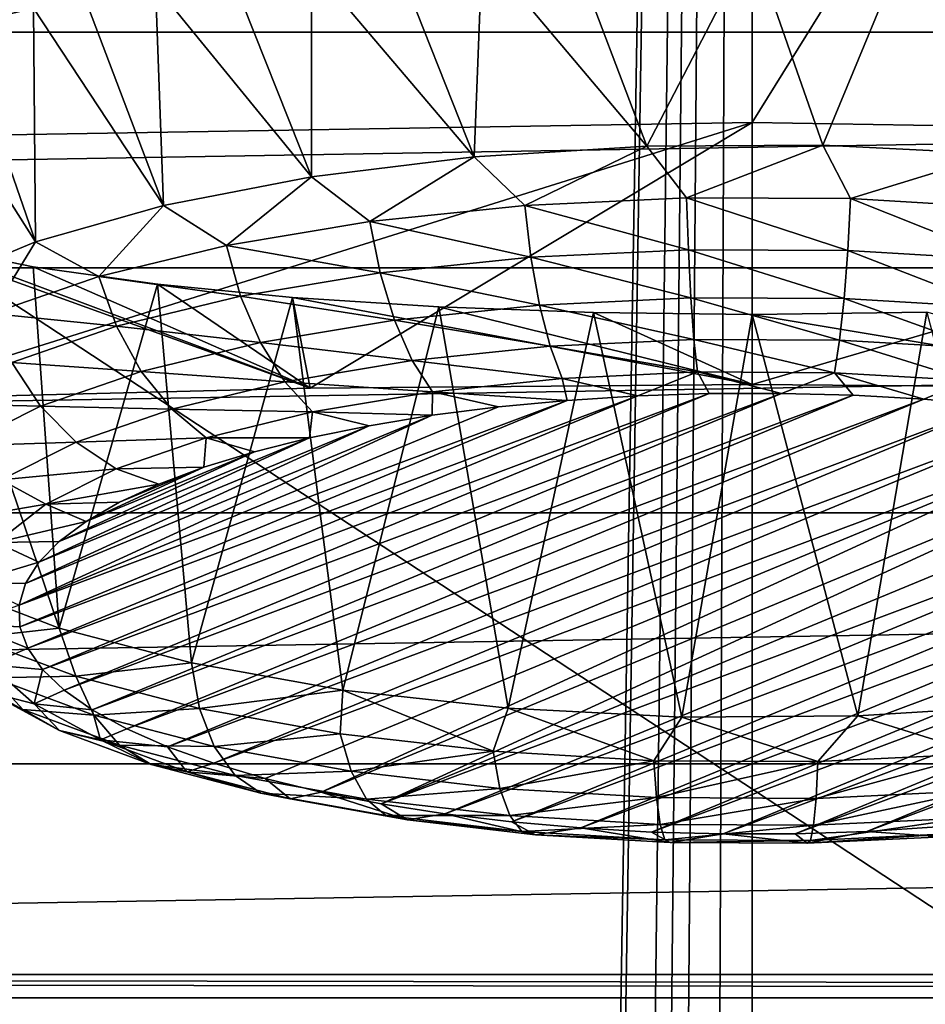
# Model space of a CAD drawing. Header units: millimetres. Extents: x -24 to 24, y 0 to 188.
# Tile 218 of 256: x -0.99 to 0.23, y 137.3 to 138.63. Entities that reach past the tile are written whole.
import ezdxf

# ---------------------------------------------------------------- set-up
doc = ezdxf.new("R2010")
doc.units = ezdxf.units.MM
doc.header["$LTSCALE"] = 58.620611
for name, color, linetype in [('155', 7, 'CONTINUOUS'), ('165', 7, 'CONTINUOUS'), ('2', 7, 'CONTINUOUS'), ('227', 7, 'CONTINUOUS'), ('253', 7, 'CONTINUOUS'), ('279', 7, 'CONTINUOUS'), ('31', 7, 'CONTINUOUS'), ('345', 7, 'CONTINUOUS'), ('346', 7, 'CONTINUOUS'), ('349', 7, 'CONTINUOUS'), ('350', 7, 'CONTINUOUS'), ('351', 7, 'CONTINUOUS'), ('352', 7, 'CONTINUOUS'), ('353', 7, 'CONTINUOUS'), ('354', 7, 'CONTINUOUS'), ('355', 7, 'CONTINUOUS')]:
    doc.layers.add(name, color=color, linetype=linetype)

msp = doc.modelspace()

# ---------------------------------------------------------------- linework, layer by layer
at = {"layer": '155', "color": 7, "linetype": 'CONTINUOUS'}
for points in [[(-13.1804, 137.3084, 108.0297), (-13.1804, 137.34, 108.0962), (13.1804, 137.3084, 108.0297), (-13.1804, 137.3084, 108.0297)], [(-13.1804, 137.34, 108.0962), (-6.3017, 137.34, 108.0963), (13.1804, 137.3084, 108.0297), (-13.1804, 137.34, 108.0962)], [(0.3806, 137.3399, 108.096), (13.1804, 137.3084, 108.0297), (-6.3017, 137.34, 108.0963), (0.3806, 137.3399, 108.096)], [(-13.1803, 137.258, 107.9695), (-13.1804, 137.3084, 108.0297), (13.1803, 137.2579, 107.9695), (-13.1803, 137.258, 107.9695)], [(13.1803, 137.2579, 107.9695), (-13.1804, 137.3084, 108.0297), (13.1804, 137.3084, 108.0297), (13.1803, 137.2579, 107.9695)]]:
    msp.add_3dface(points, dxfattribs=at)
at = {"layer": '165', "color": 7, "linetype": 'CONTINUOUS'}
for points in [[(0.3806, 137.3399, 108.096), (-6.3017, 137.34, 108.0963), (-4.4004, 140.4837, 117.4356), (0.3806, 137.3399, 108.096)], [(4.401, 140.4837, 117.4356), (0.3806, 137.3399, 108.096), (-4.4004, 140.4837, 117.4356), (4.401, 140.4837, 117.4356)]]:
    msp.add_3dface(points, dxfattribs=at)
at = {"layer": '2', "color": 7, "linetype": 'CONTINUOUS'}
for points in [[(0, 148, -24.25), (-1.9521, 30.2443, -24.1713), (-2.2375, 148, -24.1466), (0, 148, -24.25)], [(0, 148, 24.25), (-2.2375, 148, 24.1466), (0, 123.9909, 24.25), (0, 148, 24.25)], [(0, 123.9909, 24.25), (-2.2375, 148, 24.1466), (-1.9756, 123.9909, 24.1694), (0, 123.9909, 24.25)], [(-1.875, 30.2898, -24.1774), (-1.9521, 30.2443, -24.1713), (0, 148, -24.25), (-1.875, 30.2898, -24.1774)], [(-1.4334, 30.4999, -24.2076), (-1.875, 30.2898, -24.1774), (0, 148, -24.25), (-1.4334, 30.4999, -24.2076)], [(-1.1935, 30.583, -24.2206), (-1.4334, 30.4999, -24.2076), (0, 148, -24.25), (-1.1935, 30.583, -24.2206)], [(-0.9392, 30.6509, -24.2318), (-1.1935, 30.583, -24.2206), (0, 148, -24.25), (-0.9392, 30.6509, -24.2318)], [(-0.4759, 30.7296, -24.2453), (-0.9392, 30.6509, -24.2318), (0, 148, -24.25), (-0.4759, 30.7296, -24.2453)], [(0, 30.7562, -24.25), (-0.4759, 30.7296, -24.2453), (0, 148, -24.25), (0, 30.7562, -24.25)]]:
    msp.add_3dface(points, dxfattribs=at)
at = {"layer": '227', "color": 7, "linetype": 'CONTINUOUS'}
for points in [[(9.1899, 138.6114, 237.8494), (8.6366, 138.9125, 238.8042), (-9.1899, 138.6114, 237.8494), (9.1899, 138.6114, 237.8494)], [(-9.1899, 138.6114, 237.8494), (8.6366, 138.9125, 238.8042), (-8.6366, 138.9125, 238.8042), (-9.1899, 138.6114, 237.8494)], [(9.6276, 138.2937, 236.8416), (9.1899, 138.6114, 237.8494), (-9.6276, 138.2937, 236.8416), (9.6276, 138.2937, 236.8416)], [(-9.6276, 138.2937, 236.8416), (9.1899, 138.6114, 237.8494), (-9.1899, 138.6114, 237.8494), (-9.6276, 138.2937, 236.8416)], [(9.9443, 137.9631, 235.7933), (9.6276, 138.2937, 236.8416), (-9.9443, 137.9631, 235.7933), (9.9443, 137.9631, 235.7933)], [(-9.9443, 137.9631, 235.7933), (9.6276, 138.2937, 236.8416), (-9.6276, 138.2937, 236.8416), (-9.9443, 137.9631, 235.7933)], [(10.1359, 137.624, 234.7178), (9.9443, 137.9631, 235.7933), (-10.1359, 137.624, 234.7178), (10.1359, 137.624, 234.7178)], [(-10.1359, 137.624, 234.7178), (9.9443, 137.9631, 235.7933), (-9.9443, 137.9631, 235.7933), (-10.1359, 137.624, 234.7178)], [(10.2, 137.2806, 233.6286), (10.1359, 137.624, 234.7178), (-10.2, 137.2806, 233.6286), (10.2, 137.2806, 233.6286)], [(-10.2, 137.2806, 233.6286), (10.1359, 137.624, 234.7178), (-10.1359, 137.624, 234.7178), (-10.2, 137.2806, 233.6286)]]:
    msp.add_3dface(points, dxfattribs=at)
at = {"layer": '253', "color": 7, "linetype": 'CONTINUOUS'}
for points in [[(-2.1154, 138.6036, 247.2364), (-0.969, 138.644, 247.3655), (-2.3422, 139.2624, 250.0961), (-2.1154, 138.6036, 247.2364)], [(-0.969, 138.644, 247.3655), (-2.1154, 138.6036, 247.2364), (-1.0675, 138.6201, 247.2524), (-0.969, 138.644, 247.3655)], [(-1.1905, 138.1161, 244.4475), (-0.5961, 138.1311, 244.4953), (-1.2202, 138.3565, 245.8853), (-1.1905, 138.1161, 244.4475)], [(-1.2202, 138.3565, 245.8853), (-0.5961, 138.1311, 244.4953), (-1.1098, 138.3234, 245.691), (-1.2202, 138.3565, 245.8853)], [(-1.1098, 138.3234, 245.691), (-0.5961, 138.1311, 244.4953), (-0.9697, 138.2949, 245.5185), (-1.1098, 138.3234, 245.691)], [(-0.9697, 138.2949, 245.5185), (-0.5961, 138.1311, 244.4953), (-0.802, 138.2713, 245.3704), (-0.9697, 138.2949, 245.5185)], [(-0.802, 138.2713, 245.3704), (-0.5961, 138.1311, 244.4953), (-0.6201, 138.2535, 245.2561), (-0.802, 138.2713, 245.3704)], [(-0.5961, 138.1311, 244.4953), (0, 138.1362, 244.5113), (-0.6201, 138.2535, 245.2561), (-0.5961, 138.1311, 244.4953)], [(-0.6201, 138.2535, 245.2561), (0, 138.1362, 244.5113), (-0.4227, 138.2409, 245.1724), (-0.6201, 138.2535, 245.2561)], [(-0.4227, 138.2409, 245.1724), (0, 138.1362, 244.5113), (-0.2141, 138.2332, 245.1211), (-0.4227, 138.2409, 245.1724)], [(-0.2141, 138.2332, 245.1211), (0, 138.1362, 244.5113), (0, 138.2307, 245.1038), (-0.2141, 138.2332, 245.1211)]]:
    msp.add_3dface(points, dxfattribs=at)
at = {"layer": '279', "color": 7, "linetype": 'CONTINUOUS'}
for points in [[(0, 138.2307, 245.1038), (0.5961, 138.1311, 244.4953), (0.2353, 138.2337, 245.1247), (0, 138.2307, 245.1038)], [(0, 138.2307, 245.1038), (0, 138.1362, 244.5113), (0.5961, 138.1311, 244.4953), (0, 138.2307, 245.1038)]]:
    msp.add_3dface(points, dxfattribs=at)
at = {"layer": '31', "color": 7, "linetype": 'CONTINUOUS'}
for points in [[(0, 30.7562, -24.25), (0, 148, -24.25), (2.2375, 148, -24.1466), (0, 30.7562, -24.25)], [(0, 30.7562, -24.25), (2.2375, 148, -24.1466), (0.4759, 30.7296, -24.2453), (0, 30.7562, -24.25)], [(0, 148, 24.25), (0, 123.9909, 24.25), (1.9756, 123.9909, 24.1694), (0, 148, 24.25)], [(0, 148, 24.25), (1.9756, 123.9909, 24.1694), (2.2375, 148, 24.1466), (0, 148, 24.25)]]:
    msp.add_3dface(points, dxfattribs=at)
at = {"layer": '345', "color": 7, "linetype": 'CONTINUOUS'}
for points in [[(1.142, 138.4705, 243.8812), (0, 138.1362, 244.5113), (0, 138.4897, 243.9424), (1.142, 138.4705, 243.8812)], [(0.5961, 138.1311, 244.4953), (0, 138.1362, 244.5113), (1.142, 138.4705, 243.8812), (0.5961, 138.1311, 244.4953)]]:
    msp.add_3dface(points, dxfattribs=at)
at = {"layer": '346', "color": 7, "linetype": 'CONTINUOUS'}
for points in [[(0, 140.3478, 243.3565), (1.1421, 140.3285, 243.2954), (0, 138.4897, 243.9424), (0, 140.3478, 243.3565)], [(1.1421, 140.3285, 243.2954), (1.142, 138.4705, 243.8812), (0, 138.4897, 243.9424), (1.1421, 140.3285, 243.2954)]]:
    msp.add_3dface(points, dxfattribs=at)
at = {"layer": '349', "color": 7, "linetype": 'CONTINUOUS'}
for points in [[(-1.1421, 140.3285, 243.2954), (0, 140.3478, 243.3565), (-1.142, 138.4705, 243.8812), (-1.1421, 140.3285, 243.2954)], [(0, 140.3478, 243.3565), (0, 138.4897, 243.9424), (-1.142, 138.4705, 243.8812), (0, 140.3478, 243.3565)]]:
    msp.add_3dface(points, dxfattribs=at)
at = {"layer": '350', "color": 7, "linetype": 'CONTINUOUS'}
for points in [[(-0.5961, 138.1311, 244.4953), (-1.1905, 138.1161, 244.4475), (0, 138.4897, 243.9424), (-0.5961, 138.1311, 244.4953)], [(0, 138.4897, 243.9424), (-1.1905, 138.1161, 244.4475), (-1.142, 138.4705, 243.8812), (0, 138.4897, 243.9424)], [(0, 138.1362, 244.5113), (-0.5961, 138.1311, 244.4953), (0, 138.4897, 243.9424), (0, 138.1362, 244.5113)]]:
    msp.add_3dface(points, dxfattribs=at)
at = {"layer": '351', "color": 7, "linetype": 'CONTINUOUS'}
for points in [[(-0.802, 138.2713, 245.3704), (-0.6201, 138.2535, 245.2561), (-0.7561, 137.7603, 245.5977), (-0.802, 138.2713, 245.3704)], [(-0.7561, 137.7603, 245.5977), (-0.6201, 138.2535, 245.2561), (-0.552, 137.7238, 245.4821), (-0.7561, 137.7603, 245.5977)], [(-0.6201, 138.2535, 245.2561), (-0.4227, 138.2409, 245.1724), (-0.552, 137.7238, 245.4821), (-0.6201, 138.2535, 245.2561)], [(-0.552, 137.7238, 245.4821), (-0.4227, 138.2409, 245.1724), (-0.3291, 137.6993, 245.4043), (-0.552, 137.7238, 245.4821)], [(-0.4227, 138.2409, 245.1724), (-0.2141, 138.2332, 245.1211), (-0.3291, 137.6993, 245.4043), (-0.4227, 138.2409, 245.1724)], [(-0.3291, 137.6993, 245.4043), (-0.2141, 138.2332, 245.1211), (-0.095, 137.6874, 245.3668), (-0.3291, 137.6993, 245.4043)], [(-0.2141, 138.2332, 245.1211), (0, 138.2307, 245.1038), (-0.095, 137.6874, 245.3668), (-0.2141, 138.2332, 245.1211)], [(-0.095, 137.6874, 245.3668), (0, 138.2307, 245.1038), (0.1423, 137.6888, 245.371), (-0.095, 137.6874, 245.3668)], [(0, 138.2307, 245.1038), (0.2353, 138.2337, 245.1247), (0.1423, 137.6888, 245.371), (0, 138.2307, 245.1038)], [(0.1423, 137.6888, 245.371), (0.2353, 138.2337, 245.1247), (0.3748, 137.7032, 245.4167), (0.1423, 137.6888, 245.371)]]:
    msp.add_3dface(points, dxfattribs=at)
at = {"layer": '352', "color": 7, "linetype": 'CONTINUOUS'}
for points in [[(-0.7561, 137.7603, 245.5977), (-0.552, 137.7238, 245.4821), (-0.7454, 137.6991, 245.6324), (-0.7561, 137.7603, 245.5977)], [(-0.7454, 137.6991, 245.6324), (-0.552, 137.7238, 245.4821), (-0.5559, 137.6649, 245.5239), (-0.7454, 137.6991, 245.6324)], [(-0.5559, 137.6649, 245.5239), (-0.552, 137.7238, 245.4821), (-0.3495, 137.6411, 245.4483), (-0.5559, 137.6649, 245.5239)], [(-0.552, 137.7238, 245.4821), (-0.3291, 137.6993, 245.4043), (-0.3495, 137.6411, 245.4483), (-0.552, 137.7238, 245.4821)], [(-0.7454, 137.6991, 245.6324), (-0.5559, 137.6649, 245.5239), (-0.7254, 137.6475, 245.6776), (-0.7454, 137.6991, 245.6324)], [(-0.3495, 137.6411, 245.4483), (-0.3291, 137.6993, 245.4043), (-0.1326, 137.6284, 245.4081), (-0.3495, 137.6411, 245.4483)], [(-0.3291, 137.6993, 245.4043), (-0.095, 137.6874, 245.3668), (-0.1326, 137.6284, 245.4081), (-0.3291, 137.6993, 245.4043)], [(0.1423, 137.6888, 245.371), (0.3748, 137.7032, 245.4167), (0.3068, 137.6376, 245.4374), (0.1423, 137.6888, 245.371)], [(-0.1326, 137.6284, 245.4081), (-0.095, 137.6874, 245.3668), (0.0885, 137.6272, 245.4044), (-0.1326, 137.6284, 245.4081)], [(-0.095, 137.6874, 245.3668), (0.1423, 137.6888, 245.371), (0.0885, 137.6272, 245.4044), (-0.095, 137.6874, 245.3668)], [(0.0885, 137.6272, 245.4044), (0.1423, 137.6888, 245.371), (0.3068, 137.6376, 245.4374), (0.0885, 137.6272, 245.4044)], [(-0.7254, 137.6475, 245.6776), (-0.5559, 137.6649, 245.5239), (-0.541, 137.6142, 245.5719), (-0.7254, 137.6475, 245.6776)], [(-0.5559, 137.6649, 245.5239), (-0.3495, 137.6411, 245.4483), (-0.541, 137.6142, 245.5719), (-0.5559, 137.6649, 245.5239)], [(-0.7254, 137.6475, 245.6776), (-0.541, 137.6142, 245.5719), (-0.6972, 137.6086, 245.7305), (-0.7254, 137.6475, 245.6776)], [(-0.541, 137.6142, 245.5719), (-0.3495, 137.6411, 245.4483), (-0.3402, 137.591, 245.4984), (-0.541, 137.6142, 245.5719)], [(-0.3495, 137.6411, 245.4483), (-0.1326, 137.6284, 245.4081), (-0.3402, 137.591, 245.4984), (-0.3495, 137.6411, 245.4483)], [(-0.3402, 137.591, 245.4984), (-0.1326, 137.6284, 245.4081), (-0.129, 137.5786, 245.4593), (-0.3402, 137.591, 245.4984)], [(-0.1326, 137.6284, 245.4081), (0.0885, 137.6272, 245.4044), (-0.129, 137.5786, 245.4593), (-0.1326, 137.6284, 245.4081)], [(-0.129, 137.5786, 245.4593), (0.0885, 137.6272, 245.4044), (0.0861, 137.5775, 245.4557), (-0.129, 137.5786, 245.4593)], [(0.0885, 137.6272, 245.4044), (0.3068, 137.6376, 245.4374), (0.0861, 137.5775, 245.4557), (0.0885, 137.6272, 245.4044)], [(0.0861, 137.5775, 245.4557), (0.3068, 137.6376, 245.4374), (0.2986, 137.5876, 245.4878), (0.0861, 137.5775, 245.4557)], [(-0.6972, 137.6086, 245.7305), (-0.541, 137.6142, 245.5719), (-0.52, 137.5766, 245.629), (-0.6972, 137.6086, 245.7305)], [(-0.541, 137.6142, 245.5719), (-0.3402, 137.591, 245.4984), (-0.52, 137.5766, 245.629), (-0.541, 137.6142, 245.5719)], [(-0.6972, 137.6086, 245.7305), (-0.52, 137.5766, 245.629), (-0.6625, 137.5847, 245.7882), (-0.6972, 137.6086, 245.7305)], [(-0.52, 137.5766, 245.629), (-0.3402, 137.591, 245.4984), (-0.3269, 137.5543, 245.5583), (-0.52, 137.5766, 245.629)], [(-0.3402, 137.591, 245.4984), (-0.129, 137.5786, 245.4593), (-0.3269, 137.5543, 245.5583), (-0.3402, 137.591, 245.4984)], [(0.0861, 137.5775, 245.4557), (0.2986, 137.5876, 245.4878), (0.0827, 137.5413, 245.5172), (0.0861, 137.5775, 245.4557)], [(0.0827, 137.5413, 245.5172), (0.2986, 137.5876, 245.4878), (0.287, 137.5511, 245.5481), (0.0827, 137.5413, 245.5172)], [(-0.6231, 137.5771, 245.8474), (-0.6625, 137.5847, 245.7882), (-0.4941, 137.5543, 245.6917), (-0.6231, 137.5771, 245.8474)], [(-0.6625, 137.5847, 245.7882), (-0.52, 137.5766, 245.629), (-0.4941, 137.5543, 245.6917), (-0.6625, 137.5847, 245.7882)], [(-0.4647, 137.5485, 245.7566), (-0.5814, 137.5862, 245.9046), (-0.6231, 137.5771, 245.8474), (-0.4647, 137.5485, 245.7566)], [(-0.4647, 137.5485, 245.7566), (-0.6231, 137.5771, 245.8474), (-0.4941, 137.5543, 245.6917), (-0.4647, 137.5485, 245.7566)], [(-0.5006, 137.5703, 245.8542), (-0.5814, 137.5862, 245.9046), (-0.4647, 137.5485, 245.7566), (-0.5006, 137.5703, 245.8542)], [(-0.52, 137.5766, 245.629), (-0.3269, 137.5543, 245.5583), (-0.4941, 137.5543, 245.6917), (-0.52, 137.5766, 245.629)], [(-0.3269, 137.5543, 245.5583), (-0.129, 137.5786, 245.4593), (-0.124, 137.5424, 245.5207), (-0.3269, 137.5543, 245.5583)], [(-0.129, 137.5786, 245.4593), (0.0861, 137.5775, 245.4557), (-0.124, 137.5424, 245.5207), (-0.129, 137.5786, 245.4593)], [(-0.124, 137.5424, 245.5207), (0.0861, 137.5775, 245.4557), (0.0827, 137.5413, 245.5172), (-0.124, 137.5424, 245.5207)], [(-0.4146, 137.5568, 245.8113), (-0.5006, 137.5703, 245.8542), (-0.4647, 137.5485, 245.7566), (-0.4146, 137.5568, 245.8113)], [(-0.4647, 137.5485, 245.7566), (-0.4941, 137.5543, 245.6917), (-0.3107, 137.5331, 245.6246), (-0.4647, 137.5485, 245.7566)], [(-0.4941, 137.5543, 245.6917), (-0.3269, 137.5543, 245.5583), (-0.3107, 137.5331, 245.6246), (-0.4941, 137.5543, 245.6917)], [(-0.2922, 137.5286, 245.6934), (-0.4146, 137.5568, 245.8113), (-0.4647, 137.5485, 245.7566), (-0.2922, 137.5286, 245.6934)], [(-0.2922, 137.5286, 245.6934), (-0.4647, 137.5485, 245.7566), (-0.3107, 137.5331, 245.6246), (-0.2922, 137.5286, 245.6934)], [(-0.3245, 137.5459, 245.7766), (-0.4146, 137.5568, 245.8113), (-0.2922, 137.5286, 245.6934), (-0.3245, 137.5459, 245.7766)], [(-0.3269, 137.5543, 245.5583), (-0.124, 137.5424, 245.5207), (-0.3107, 137.5331, 245.6246), (-0.3269, 137.5543, 245.5583)], [(0.0827, 137.5413, 245.5172), (0.287, 137.5511, 245.5481), (0.0786, 137.5208, 245.5855), (0.0827, 137.5413, 245.5172)], [(0.0786, 137.5208, 245.5855), (0.287, 137.5511, 245.5481), (0.2727, 137.53, 245.6148), (0.0786, 137.5208, 245.5855)], [(-0.2313, 137.5377, 245.7506), (-0.3245, 137.5459, 245.7766), (-0.2922, 137.5286, 245.6934), (-0.2313, 137.5377, 245.7506)], [(-0.3107, 137.5331, 245.6246), (-0.124, 137.5424, 245.5207), (-0.1178, 137.5218, 245.5888), (-0.3107, 137.5331, 245.6246)], [(-0.1108, 137.518, 245.6598), (-0.2313, 137.5377, 245.7506), (-0.2922, 137.5286, 245.6934), (-0.1108, 137.518, 245.6598)], [(-0.1359, 137.5322, 245.7334), (-0.2313, 137.5377, 245.7506), (-0.1108, 137.518, 245.6598), (-0.1359, 137.5322, 245.7334)], [(-0.124, 137.5424, 245.5207), (0.0827, 137.5413, 245.5172), (-0.1178, 137.5218, 245.5888), (-0.124, 137.5424, 245.5207)], [(-0.1178, 137.5218, 245.5888), (0.0827, 137.5413, 245.5172), (0.0786, 137.5208, 245.5855), (-0.1178, 137.5218, 245.5888)], [(0.2495, 137.539, 245.7549), (0.1545, 137.5331, 245.736), (0.2565, 137.5257, 245.6843), (0.2495, 137.539, 245.7549)], [(-0.2922, 137.5286, 245.6934), (-0.3107, 137.5331, 245.6246), (-0.1178, 137.5218, 245.5888), (-0.2922, 137.5286, 245.6934)], [(-0.1108, 137.518, 245.6598), (-0.2922, 137.5286, 245.6934), (-0.1178, 137.5218, 245.5888), (-0.1108, 137.518, 245.6598)], [(-0.0392, 137.5297, 245.7252), (-0.1359, 137.5322, 245.7334), (-0.1108, 137.518, 245.6598), (-0.0392, 137.5297, 245.7252)], [(-0.1108, 137.518, 245.6598), (-0.1178, 137.5218, 245.5888), (0.0786, 137.5208, 245.5855), (-0.1108, 137.518, 245.6598)], [(0.0739, 137.517, 245.6567), (-0.0392, 137.5297, 245.7252), (-0.1108, 137.518, 245.6598), (0.0739, 137.517, 245.6567)], [(0.0739, 137.517, 245.6567), (-0.1108, 137.518, 245.6598), (0.0786, 137.5208, 245.5855), (0.0739, 137.517, 245.6567)], [(0.0579, 137.5299, 245.7261), (-0.0392, 137.5297, 245.7252), (0.0739, 137.517, 245.6567), (0.0579, 137.5299, 245.7261)], [(0.1545, 137.5331, 245.736), (0.0579, 137.5299, 245.7261), (0.0739, 137.517, 245.6567), (0.1545, 137.5331, 245.736)], [(0.2565, 137.5257, 245.6843), (0.1545, 137.5331, 245.736), (0.0739, 137.517, 245.6567), (0.2565, 137.5257, 245.6843)], [(0.2565, 137.5257, 245.6843), (0.0739, 137.517, 245.6567), (0.2727, 137.53, 245.6148), (0.2565, 137.5257, 245.6843)], [(0.0739, 137.517, 245.6567), (0.0786, 137.5208, 245.5855), (0.2727, 137.53, 245.6148), (0.0739, 137.517, 245.6567)]]:
    msp.add_3dface(points, dxfattribs=at)
at = {"layer": '353', "color": 7, "linetype": 'CONTINUOUS'}
for points in [[(-0.9875, 137.8093, 246.6121), (-0.977, 137.7803, 246.52), (-0.1545, 138.1207, 247.5997), (-0.9875, 137.8093, 246.6121)], [(-0.2495, 138.1147, 247.5808), (-0.9875, 137.8093, 246.6121), (-0.1545, 138.1207, 247.5997), (-0.2495, 138.1147, 247.5808)], [(-0.977, 137.7803, 246.52), (-0.9571, 137.7517, 246.4294), (-0.0579, 138.1238, 247.6097), (-0.977, 137.7803, 246.52)], [(-0.1545, 138.1207, 247.5997), (-0.977, 137.7803, 246.52), (-0.0579, 138.1238, 247.6097), (-0.1545, 138.1207, 247.5997)], [(-0.9571, 137.7517, 246.4294), (-0.928, 137.7238, 246.341), (0.0392, 138.1241, 247.6106), (-0.9571, 137.7517, 246.4294)], [(-0.0579, 138.1238, 247.6097), (-0.9571, 137.7517, 246.4294), (0.0392, 138.1241, 247.6106), (-0.0579, 138.1238, 247.6097)], [(0.0392, 138.1241, 247.6106), (-0.928, 137.7238, 246.341), (0.1359, 138.1215, 247.6023), (0.0392, 138.1241, 247.6106)], [(-0.928, 137.7238, 246.341), (-0.8899, 137.697, 246.2558), (0.1359, 138.1215, 247.6023), (-0.928, 137.7238, 246.341)], [(0.1359, 138.1215, 247.6023), (-0.8899, 137.697, 246.2558), (0.2313, 138.1161, 247.5851), (0.1359, 138.1215, 247.6023)], [(-0.9885, 137.8385, 246.7047), (-0.9875, 137.8093, 246.6121), (-0.2495, 138.1147, 247.5808), (-0.9885, 137.8385, 246.7047)], [(-0.3422, 138.106, 247.5531), (-0.9885, 137.8385, 246.7047), (-0.2495, 138.1147, 247.5808), (-0.3422, 138.106, 247.5531)], [(-0.4315, 138.0945, 247.5168), (-0.9885, 137.8385, 246.7047), (-0.3422, 138.106, 247.5531), (-0.4315, 138.0945, 247.5168)], [(-0.8899, 137.697, 246.2558), (-0.8432, 137.6713, 246.1746), (0.2313, 138.1161, 247.5851), (-0.8899, 137.697, 246.2558)], [(0.2313, 138.1161, 247.5851), (-0.8432, 137.6713, 246.1746), (0.3245, 138.1079, 247.5591), (0.2313, 138.1161, 247.5851)], [(-0.8432, 137.6713, 246.1746), (-0.7885, 137.6472, 246.0981), (0.3245, 138.1079, 247.5591), (-0.8432, 137.6713, 246.1746)], [(0.3245, 138.1079, 247.5591), (-0.7885, 137.6472, 246.0981), (0.4146, 138.097, 247.5244), (0.3245, 138.1079, 247.5591)], [(-0.9799, 137.8676, 246.797), (-0.9885, 137.8385, 246.7047), (-0.4315, 138.0945, 247.5168), (-0.9799, 137.8676, 246.797)], [(-0.5168, 138.0805, 247.4723), (-0.9799, 137.8676, 246.797), (-0.4315, 138.0945, 247.5168), (-0.5168, 138.0805, 247.4723)], [(-0.7885, 137.6472, 246.0981), (-0.7261, 137.6249, 246.0271), (0.4146, 138.097, 247.5244), (-0.7885, 137.6472, 246.0981)], [(0.4146, 138.097, 247.5244), (-0.7261, 137.6249, 246.0271), (0.5006, 138.0834, 247.4816), (0.4146, 138.097, 247.5244)], [(-0.9619, 137.8963, 246.888), (-0.9799, 137.8676, 246.797), (-0.5168, 138.0805, 247.4723), (-0.9619, 137.8963, 246.888)], [(-0.597, 138.0641, 247.4201), (-0.9619, 137.8963, 246.888), (-0.5168, 138.0805, 247.4723), (-0.597, 138.0641, 247.4201)], [(-0.7261, 137.6249, 246.0271), (-0.6567, 137.6044, 245.9623), (0.5006, 138.0834, 247.4816), (-0.7261, 137.6249, 246.0271)], [(-0.6567, 137.6044, 245.9623), (-0.5814, 137.5862, 245.9046), (0.5006, 138.0834, 247.4816), (-0.6567, 137.6044, 245.9623)], [(-0.5814, 137.5862, 245.9046), (0.5814, 138.0675, 247.4311), (0.5006, 138.0834, 247.4816), (-0.5814, 137.5862, 245.9046)], [(-0.5814, 137.5862, 245.9046), (-0.5006, 137.5703, 245.8542), (0.5814, 138.0675, 247.4311), (-0.5814, 137.5862, 245.9046)], [(-0.5006, 137.5703, 245.8542), (0.6567, 138.0493, 247.3734), (0.5814, 138.0675, 247.4311), (-0.5006, 137.5703, 245.8542)], [(-0.9347, 137.9243, 246.9769), (-0.9619, 137.8963, 246.888), (-0.597, 138.0641, 247.4201), (-0.9347, 137.9243, 246.9769)], [(-0.6714, 138.0453, 247.3607), (-0.9347, 137.9243, 246.9769), (-0.597, 138.0641, 247.4201), (-0.6714, 138.0453, 247.3607)], [(-0.8984, 137.9514, 247.0628), (-0.9347, 137.9243, 246.9769), (-0.6714, 138.0453, 247.3607), (-0.8984, 137.9514, 247.0628)], [(-0.7394, 138.0245, 247.2946), (-0.8984, 137.9514, 247.0628), (-0.6714, 138.0453, 247.3607), (-0.7394, 138.0245, 247.2946)], [(-0.5006, 137.5703, 245.8542), (0.7261, 138.0289, 247.3086), (0.6567, 138.0493, 247.3734), (-0.5006, 137.5703, 245.8542)], [(-0.5006, 137.5703, 245.8542), (-0.4146, 137.5568, 245.8113), (0.7261, 138.0289, 247.3086), (-0.5006, 137.5703, 245.8542)], [(-0.4146, 137.5568, 245.8113), (0.7885, 138.0065, 247.2376), (0.7261, 138.0289, 247.3086), (-0.4146, 137.5568, 245.8113)], [(-0.8534, 137.9773, 247.1449), (-0.8984, 137.9514, 247.0628), (-0.7394, 138.0245, 247.2946), (-0.8534, 137.9773, 247.1449)], [(-0.8003, 138.0017, 247.2224), (-0.8534, 137.9773, 247.1449), (-0.7394, 138.0245, 247.2946), (-0.8003, 138.0017, 247.2224)], [(-0.4146, 137.5568, 245.8113), (-0.3245, 137.5459, 245.7766), (0.7885, 138.0065, 247.2376), (-0.4146, 137.5568, 245.8113)], [(-0.3245, 137.5459, 245.7766), (0.8432, 137.9824, 247.1611), (0.7885, 138.0065, 247.2376), (-0.3245, 137.5459, 245.7766)], [(-0.3245, 137.5459, 245.7766), (-0.2313, 137.5377, 245.7506), (0.8432, 137.9824, 247.1611), (-0.3245, 137.5459, 245.7766)], [(-0.2313, 137.5377, 245.7506), (0.8899, 137.9568, 247.0799), (0.8432, 137.9824, 247.1611), (-0.2313, 137.5377, 245.7506)], [(-0.2313, 137.5377, 245.7506), (-0.1359, 137.5322, 245.7334), (0.8899, 137.9568, 247.0799), (-0.2313, 137.5377, 245.7506)], [(-0.1359, 137.5322, 245.7334), (0.928, 137.9299, 246.9947), (0.8899, 137.9568, 247.0799), (-0.1359, 137.5322, 245.7334)], [(-0.1359, 137.5322, 245.7334), (-0.0392, 137.5297, 245.7252), (0.928, 137.9299, 246.9947), (-0.1359, 137.5322, 245.7334)], [(-0.0392, 137.5297, 245.7252), (0.9571, 137.9021, 246.9064), (0.928, 137.9299, 246.9947), (-0.0392, 137.5297, 245.7252)], [(-0.0392, 137.5297, 245.7252), (0.0579, 137.5299, 245.7261), (0.9571, 137.9021, 246.9064), (-0.0392, 137.5297, 245.7252)], [(0.0579, 137.5299, 245.7261), (0.977, 137.8735, 246.8157), (0.9571, 137.9021, 246.9064), (0.0579, 137.5299, 245.7261)], [(0.0579, 137.5299, 245.7261), (0.1545, 137.5331, 245.736), (0.977, 137.8735, 246.8157), (0.0579, 137.5299, 245.7261)], [(0.1545, 137.5331, 245.736), (0.9875, 137.8445, 246.7236), (0.977, 137.8735, 246.8157), (0.1545, 137.5331, 245.736)], [(0.1545, 137.5331, 245.736), (0.2495, 137.539, 245.7549), (0.9875, 137.8445, 246.7236), (0.1545, 137.5331, 245.736)]]:
    msp.add_3dface(points, dxfattribs=at)
at = {"layer": '354', "color": 7, "linetype": 'CONTINUOUS'}
for points in [[(-0.1423, 138.4576, 247.8094), (-0.3748, 138.4432, 247.7637), (-0.3068, 138.3776, 247.7844), (-0.1423, 138.4576, 247.8094)], [(-0.0885, 138.388, 247.8174), (-0.1423, 138.4576, 247.8094), (-0.3068, 138.3776, 247.7844), (-0.0885, 138.388, 247.8174)], [(0.095, 138.4589, 247.8136), (-0.1423, 138.4576, 247.8094), (-0.0885, 138.388, 247.8174), (0.095, 138.4589, 247.8136)], [(0.1326, 138.3869, 247.8137), (0.095, 138.4589, 247.8136), (-0.0885, 138.388, 247.8174), (0.1326, 138.3869, 247.8137)], [(0.3291, 138.4471, 247.7761), (0.095, 138.4589, 247.8136), (0.1326, 138.3869, 247.8137), (0.3291, 138.4471, 247.7761)], [(-0.3748, 138.4432, 247.7637), (-0.5945, 138.4162, 247.6781), (-0.5158, 138.356, 247.7158), (-0.3748, 138.4432, 247.7637)], [(-0.3068, 138.3776, 247.7844), (-0.3748, 138.4432, 247.7637), (-0.5158, 138.356, 247.7158), (-0.3068, 138.3776, 247.7844)], [(0.3495, 138.3742, 247.7735), (0.3291, 138.4471, 247.7761), (0.1326, 138.3869, 247.8137), (0.3495, 138.3742, 247.7735)], [(-0.5945, 138.4162, 247.6781), (-0.794, 138.3775, 247.5554), (-0.7091, 138.3238, 247.6135), (-0.5945, 138.4162, 247.6781)], [(-0.5158, 138.356, 247.7158), (-0.5945, 138.4162, 247.6781), (-0.7091, 138.3238, 247.6135), (-0.5158, 138.356, 247.7158)], [(-0.0885, 138.388, 247.8174), (-0.3068, 138.3776, 247.7844), (-0.0861, 138.3179, 247.8039), (-0.0885, 138.388, 247.8174)], [(0.1326, 138.3869, 247.8137), (-0.0885, 138.388, 247.8174), (0.129, 138.3168, 247.8003), (0.1326, 138.3869, 247.8137)], [(0.129, 138.3168, 247.8003), (-0.0885, 138.388, 247.8174), (-0.0861, 138.3179, 247.8039), (0.129, 138.3168, 247.8003)], [(0.3402, 138.3044, 247.7611), (0.1326, 138.3869, 247.8137), (0.129, 138.3168, 247.8003), (0.3402, 138.3044, 247.7611)], [(0.3495, 138.3742, 247.7735), (0.1326, 138.3869, 247.8137), (0.3402, 138.3044, 247.7611), (0.3495, 138.3742, 247.7735)], [(-0.794, 138.3775, 247.5554), (-0.9664, 138.3284, 247.3998), (-0.8809, 138.2819, 247.4809), (-0.794, 138.3775, 247.5554)], [(-0.7091, 138.3238, 247.6135), (-0.794, 138.3775, 247.5554), (-0.8809, 138.2819, 247.4809), (-0.7091, 138.3238, 247.6135)], [(-0.3068, 138.3776, 247.7844), (-0.5158, 138.356, 247.7158), (-0.2986, 138.3078, 247.7718), (-0.3068, 138.3776, 247.7844)], [(-0.0861, 138.3179, 247.8039), (-0.3068, 138.3776, 247.7844), (-0.2986, 138.3078, 247.7718), (-0.0861, 138.3179, 247.8039)], [(-0.5158, 138.356, 247.7158), (-0.7091, 138.3238, 247.6135), (-0.5019, 138.2867, 247.705), (-0.5158, 138.356, 247.7158)], [(-0.2986, 138.3078, 247.7718), (-0.5158, 138.356, 247.7158), (-0.5019, 138.2867, 247.705), (-0.2986, 138.3078, 247.7718)], [(-0.9664, 138.3284, 247.3998), (-1.106, 138.2707, 247.2166), (-1.0259, 138.2318, 247.3218), (-0.9664, 138.3284, 247.3998)], [(-0.8809, 138.2819, 247.4809), (-0.9664, 138.3284, 247.3998), (-1.0259, 138.2318, 247.3218), (-0.8809, 138.2819, 247.4809)], [(-0.7091, 138.3238, 247.6135), (-0.8809, 138.2819, 247.4809), (-0.6901, 138.2553, 247.6055), (-0.7091, 138.3238, 247.6135)], [(-0.5019, 138.2867, 247.705), (-0.7091, 138.3238, 247.6135), (-0.6901, 138.2553, 247.6055), (-0.5019, 138.2867, 247.705)], [(-0.0861, 138.3179, 247.8039), (-0.2986, 138.3078, 247.7718), (-0.0827, 138.253, 247.7742), (-0.0861, 138.3179, 247.8039)], [(0.129, 138.3168, 247.8003), (-0.0861, 138.3179, 247.8039), (0.124, 138.2519, 247.7708), (0.129, 138.3168, 247.8003)], [(0.124, 138.2519, 247.7708), (-0.0861, 138.3179, 247.8039), (-0.0827, 138.253, 247.7742), (0.124, 138.2519, 247.7708)], [(-0.2986, 138.3078, 247.7718), (-0.5019, 138.2867, 247.705), (-0.287, 138.2432, 247.7433), (-0.2986, 138.3078, 247.7718)], [(-0.0827, 138.253, 247.7742), (-0.2986, 138.3078, 247.7718), (-0.287, 138.2432, 247.7433), (-0.0827, 138.253, 247.7742)], [(0.3269, 138.24, 247.7331), (0.129, 138.3168, 247.8003), (0.124, 138.2519, 247.7708), (0.3269, 138.24, 247.7331)], [(0.3402, 138.3044, 247.7611), (0.129, 138.3168, 247.8003), (0.3269, 138.24, 247.7331), (0.3402, 138.3044, 247.7611)], [(-0.8809, 138.2819, 247.4809), (-1.0259, 138.2318, 247.3218), (-0.8573, 138.2146, 247.4764), (-0.8809, 138.2819, 247.4809)], [(-0.6901, 138.2553, 247.6055), (-0.8809, 138.2819, 247.4809), (-0.8573, 138.2146, 247.4764), (-0.6901, 138.2553, 247.6055)], [(-0.5019, 138.2867, 247.705), (-0.6901, 138.2553, 247.6055), (-0.4824, 138.223, 247.6791), (-0.5019, 138.2867, 247.705)], [(-0.287, 138.2432, 247.7433), (-0.5019, 138.2867, 247.705), (-0.4824, 138.223, 247.6791), (-0.287, 138.2432, 247.7433)], [(-0.6901, 138.2553, 247.6055), (-0.8573, 138.2146, 247.4764), (-0.6633, 138.1929, 247.5836), (-0.6901, 138.2553, 247.6055)], [(-0.4824, 138.223, 247.6791), (-0.6901, 138.2553, 247.6055), (-0.6633, 138.1929, 247.5836), (-0.4824, 138.223, 247.6791)], [(-0.0827, 138.253, 247.7742), (-0.287, 138.2432, 247.7433), (-0.0786, 138.1969, 247.73), (-0.0827, 138.253, 247.7742)], [(0.124, 138.2519, 247.7708), (-0.0827, 138.253, 247.7742), (0.1178, 138.1959, 247.7268), (0.124, 138.2519, 247.7708)], [(0.1178, 138.1959, 247.7268), (-0.0827, 138.253, 247.7742), (-0.0786, 138.1969, 247.73), (0.1178, 138.1959, 247.7268)], [(0.3107, 138.1846, 247.691), (0.124, 138.2519, 247.7708), (0.1178, 138.1959, 247.7268), (0.3107, 138.1846, 247.691)], [(0.3269, 138.24, 247.7331), (0.124, 138.2519, 247.7708), (0.3107, 138.1846, 247.691), (0.3269, 138.24, 247.7331)], [(-0.287, 138.2432, 247.7433), (-0.4824, 138.223, 247.6791), (-0.2727, 138.1877, 247.7007), (-0.287, 138.2432, 247.7433)], [(-0.0786, 138.1969, 247.73), (-0.287, 138.2432, 247.7433), (-0.2727, 138.1877, 247.7007), (-0.0786, 138.1969, 247.73)], [(-0.8573, 138.2146, 247.4764), (-1.0259, 138.2318, 247.3218), (-0.9984, 138.1658, 247.3216), (-0.8573, 138.2146, 247.4764)], [(-0.8573, 138.2146, 247.4764), (-0.9984, 138.1658, 247.3216), (-0.824, 138.1537, 247.4595), (-0.8573, 138.2146, 247.4764)], [(-0.6633, 138.1929, 247.5836), (-0.8573, 138.2146, 247.4764), (-0.824, 138.1537, 247.4595), (-0.6633, 138.1929, 247.5836)], [(-0.4824, 138.223, 247.6791), (-0.6633, 138.1929, 247.5836), (-0.4584, 138.1685, 247.6397), (-0.4824, 138.223, 247.6791)], [(-0.2727, 138.1877, 247.7007), (-0.4824, 138.223, 247.6791), (-0.4584, 138.1685, 247.6397), (-0.2727, 138.1877, 247.7007)], [(-0.6633, 138.1929, 247.5836), (-0.824, 138.1537, 247.4595), (-0.6302, 138.1398, 247.5489), (-0.6633, 138.1929, 247.5836)], [(-0.4584, 138.1685, 247.6397), (-0.6633, 138.1929, 247.5836), (-0.6302, 138.1398, 247.5489), (-0.4584, 138.1685, 247.6397)], [(-0.2565, 138.1443, 247.6463), (-0.2727, 138.1877, 247.7007), (-0.4584, 138.1685, 247.6397), (-0.2565, 138.1443, 247.6463)], [(-0.0739, 138.153, 247.6739), (-0.0786, 138.1969, 247.73), (-0.2727, 138.1877, 247.7007), (-0.0739, 138.153, 247.6739)], [(-0.2565, 138.1443, 247.6463), (-0.0739, 138.153, 247.6739), (-0.2727, 138.1877, 247.7007), (-0.2565, 138.1443, 247.6463)], [(-0.0739, 138.153, 247.6739), (0.1108, 138.152, 247.6708), (-0.0786, 138.1969, 247.73), (-0.0739, 138.153, 247.6739)], [(0.1108, 138.152, 247.6708), (0.1178, 138.1959, 247.7268), (-0.0786, 138.1969, 247.73), (0.1108, 138.152, 247.6708)], [(0.1108, 138.152, 247.6708), (0.2922, 138.1414, 247.6372), (0.1178, 138.1959, 247.7268), (0.1108, 138.152, 247.6708)], [(0.2922, 138.1414, 247.6372), (0.3107, 138.1846, 247.691), (0.1178, 138.1959, 247.7268), (0.2922, 138.1414, 247.6372)], [(-0.9984, 138.1658, 247.3216), (-1.1092, 138.1104, 247.1457), (-0.9596, 138.1068, 247.3106), (-0.9984, 138.1658, 247.3216)], [(-0.824, 138.1537, 247.4595), (-0.9984, 138.1658, 247.3216), (-0.9596, 138.1068, 247.3106), (-0.824, 138.1537, 247.4595)], [(-0.4312, 138.1262, 247.5889), (-0.4584, 138.1685, 247.6397), (-0.6302, 138.1398, 247.5489), (-0.4312, 138.1262, 247.5889)], [(-0.4312, 138.1262, 247.5889), (-0.2565, 138.1443, 247.6463), (-0.4584, 138.1685, 247.6397), (-0.4312, 138.1262, 247.5889)], [(-0.824, 138.1537, 247.4595), (-0.9596, 138.1068, 247.3106), (-0.7829, 138.1026, 247.431), (-0.824, 138.1537, 247.4595)], [(-0.6302, 138.1398, 247.5489), (-0.824, 138.1537, 247.4595), (-0.7829, 138.1026, 247.431), (-0.6302, 138.1398, 247.5489)], [(-0.4312, 138.1262, 247.5889), (-0.2495, 138.1147, 247.5808), (-0.2565, 138.1443, 247.6463), (-0.4312, 138.1262, 247.5889)], [(-0.2565, 138.1443, 247.6463), (-0.1545, 138.1207, 247.5997), (-0.0739, 138.153, 247.6739), (-0.2565, 138.1443, 247.6463)], [(-0.2495, 138.1147, 247.5808), (-0.1545, 138.1207, 247.5997), (-0.2565, 138.1443, 247.6463), (-0.2495, 138.1147, 247.5808)], [(-0.1545, 138.1207, 247.5997), (-0.0579, 138.1238, 247.6097), (-0.0739, 138.153, 247.6739), (-0.1545, 138.1207, 247.5997)], [(-0.0579, 138.1238, 247.6097), (0.0392, 138.1241, 247.6106), (-0.0739, 138.153, 247.6739), (-0.0579, 138.1238, 247.6097)], [(-0.0739, 138.153, 247.6739), (0.0392, 138.1241, 247.6106), (0.1108, 138.152, 247.6708), (-0.0739, 138.153, 247.6739)], [(0.0392, 138.1241, 247.6106), (0.1359, 138.1215, 247.6023), (0.1108, 138.152, 247.6708), (0.0392, 138.1241, 247.6106)], [(0.1359, 138.1215, 247.6023), (0.2313, 138.1161, 247.5851), (0.1108, 138.152, 247.6708), (0.1359, 138.1215, 247.6023)], [(0.1108, 138.152, 247.6708), (0.2313, 138.1161, 247.5851), (0.2922, 138.1414, 247.6372), (0.1108, 138.152, 247.6708)], [(-0.5928, 138.0993, 247.5035), (-0.6302, 138.1398, 247.5489), (-0.7829, 138.1026, 247.431), (-0.5928, 138.0993, 247.5035)], [(-0.5928, 138.0993, 247.5035), (-0.4312, 138.1262, 247.5889), (-0.6302, 138.1398, 247.5489), (-0.5928, 138.0993, 247.5035)], [(0.2313, 138.1161, 247.5851), (0.3245, 138.1079, 247.5591), (0.2922, 138.1414, 247.6372), (0.2313, 138.1161, 247.5851)], [(-0.5928, 138.0993, 247.5035), (-0.4315, 138.0945, 247.5168), (-0.4312, 138.1262, 247.5889), (-0.5928, 138.0993, 247.5035)], [(-0.4315, 138.0945, 247.5168), (-0.3422, 138.106, 247.5531), (-0.4312, 138.1262, 247.5889), (-0.4315, 138.0945, 247.5168)], [(-0.3422, 138.106, 247.5531), (-0.2495, 138.1147, 247.5808), (-0.4312, 138.1262, 247.5889), (-0.3422, 138.106, 247.5531)], [(-0.9596, 138.1068, 247.3106), (-1.1092, 138.1104, 247.1457), (-1.0661, 138.0535, 247.1416), (-0.9596, 138.1068, 247.3106)], [(-0.9596, 138.1068, 247.3106), (-1.0661, 138.0535, 247.1416), (-0.9118, 138.0581, 247.2896), (-0.9596, 138.1068, 247.3106)], [(-0.7829, 138.1026, 247.431), (-0.9596, 138.1068, 247.3106), (-0.9118, 138.0581, 247.2896), (-0.7829, 138.1026, 247.431)], [(-0.7364, 138.0643, 247.3926), (-0.7829, 138.1026, 247.431), (-0.9118, 138.0581, 247.2896), (-0.7364, 138.0643, 247.3926)], [(-0.7364, 138.0643, 247.3926), (-0.5928, 138.0993, 247.5035), (-0.7829, 138.1026, 247.431), (-0.7364, 138.0643, 247.3926)], [(-0.7364, 138.0643, 247.3926), (-0.597, 138.0641, 247.4201), (-0.5928, 138.0993, 247.5035), (-0.7364, 138.0643, 247.3926)], [(-0.597, 138.0641, 247.4201), (-0.5168, 138.0805, 247.4723), (-0.5928, 138.0993, 247.5035), (-0.597, 138.0641, 247.4201)], [(-0.5168, 138.0805, 247.4723), (-0.4315, 138.0945, 247.5168), (-0.5928, 138.0993, 247.5035), (-0.5168, 138.0805, 247.4723)], [(-0.9118, 138.0581, 247.2896), (-1.0661, 138.0535, 247.1416), (-1.013, 138.0074, 247.129), (-0.9118, 138.0581, 247.2896)], [(-0.8576, 138.0224, 247.2596), (-0.9118, 138.0581, 247.2896), (-1.013, 138.0074, 247.129), (-0.8576, 138.0224, 247.2596)], [(-0.8576, 138.0224, 247.2596), (-0.7364, 138.0643, 247.3926), (-0.9118, 138.0581, 247.2896), (-0.8576, 138.0224, 247.2596)], [(-0.8576, 138.0224, 247.2596), (-0.7394, 138.0245, 247.2946), (-0.7364, 138.0643, 247.3926), (-0.8576, 138.0224, 247.2596)], [(-0.7394, 138.0245, 247.2946), (-0.6714, 138.0453, 247.3607), (-0.7364, 138.0643, 247.3926), (-0.7394, 138.0245, 247.2946)], [(-0.6714, 138.0453, 247.3607), (-0.597, 138.0641, 247.4201), (-0.7364, 138.0643, 247.3926), (-0.6714, 138.0453, 247.3607)], [(-0.9528, 137.9747, 247.1085), (-0.8576, 138.0224, 247.2596), (-1.013, 138.0074, 247.129), (-0.9528, 137.9747, 247.1085)], [(-0.9528, 137.9747, 247.1085), (-0.8003, 138.0017, 247.2224), (-0.8576, 138.0224, 247.2596), (-0.9528, 137.9747, 247.1085)], [(-0.8003, 138.0017, 247.2224), (-0.7394, 138.0245, 247.2946), (-0.8576, 138.0224, 247.2596), (-0.8003, 138.0017, 247.2224)], [(-0.9528, 137.9747, 247.1085), (-1.013, 138.0074, 247.129), (-1.0834, 137.9523, 246.9541), (-0.9528, 137.9747, 247.1085)], [(-0.8534, 137.9773, 247.1449), (-0.8003, 138.0017, 247.2224), (-0.9528, 137.9747, 247.1085), (-0.8534, 137.9773, 247.1449)], [(-1.019, 137.9228, 246.944), (-0.9528, 137.9747, 247.1085), (-1.0834, 137.9523, 246.9541), (-1.019, 137.9228, 246.944)], [(-1.019, 137.9228, 246.944), (-0.8984, 137.9514, 247.0628), (-0.9528, 137.9747, 247.1085), (-1.019, 137.9228, 246.944)], [(-0.8984, 137.9514, 247.0628), (-0.8534, 137.9773, 247.1449), (-0.9528, 137.9747, 247.1085), (-0.8984, 137.9514, 247.0628)], [(-0.9347, 137.9243, 246.9769), (-0.8984, 137.9514, 247.0628), (-1.019, 137.9228, 246.944), (-0.9347, 137.9243, 246.9769)], [(-1.0543, 137.8683, 246.771), (-0.9619, 137.8963, 246.888), (-1.019, 137.9228, 246.944), (-1.0543, 137.8683, 246.771)], [(-0.9619, 137.8963, 246.888), (-0.9347, 137.9243, 246.9769), (-1.019, 137.9228, 246.944), (-0.9619, 137.8963, 246.888)], [(-0.9799, 137.8676, 246.797), (-0.9619, 137.8963, 246.888), (-1.0543, 137.8683, 246.771), (-0.9799, 137.8676, 246.797)], [(-0.9885, 137.8385, 246.7047), (-0.9799, 137.8676, 246.797), (-1.0543, 137.8683, 246.771), (-0.9885, 137.8385, 246.7047)], [(-1.0809, 137.8635, 245.9252), (-0.9344, 137.8074, 245.7471), (-1.0513, 137.7944, 245.9346), (-1.0809, 137.8635, 245.9252)], [(-0.9875, 137.8093, 246.6121), (-0.9885, 137.8385, 246.7047), (-1.0575, 137.8127, 246.5948), (-0.9875, 137.8093, 246.6121)], [(-0.977, 137.7803, 246.52), (-0.9875, 137.8093, 246.6121), (-1.0575, 137.8127, 246.5948), (-0.977, 137.7803, 246.52)], [(-1.0286, 137.7579, 246.4207), (-0.977, 137.7803, 246.52), (-1.0575, 137.8127, 246.5948), (-1.0286, 137.7579, 246.4207)], [(-1.0513, 137.7944, 245.9346), (-0.9344, 137.8074, 245.7471), (-0.9122, 137.7427, 245.7707), (-1.0513, 137.7944, 245.9346)], [(-0.9344, 137.8074, 245.7471), (-0.7561, 137.7603, 245.5977), (-0.9122, 137.7427, 245.7707), (-0.9344, 137.8074, 245.7471)], [(-1.0513, 137.7944, 245.9346), (-0.9122, 137.7427, 245.7707), (-1.0231, 137.7402, 245.9716), (-1.0513, 137.7944, 245.9346)], [(-0.9571, 137.7517, 246.4294), (-0.977, 137.7803, 246.52), (-1.0286, 137.7579, 246.4207), (-0.9571, 137.7517, 246.4294)], [(-0.7561, 137.7603, 245.5977), (-0.7454, 137.6991, 245.6324), (-0.9122, 137.7427, 245.7707), (-0.7561, 137.7603, 245.5977)], [(-1.0836, 137.7521, 246.1856), (-1.0231, 137.7402, 245.9716), (-0.9834, 137.6977, 246.0131), (-1.0836, 137.7521, 246.1856)], [(-1.0836, 137.7521, 246.1856), (-0.9834, 137.6977, 246.0131), (-1.0296, 137.721, 246.2206), (-1.0836, 137.7521, 246.1856)], [(-0.9684, 137.7053, 246.2541), (-1.0286, 137.7579, 246.4207), (-1.0296, 137.721, 246.2206), (-0.9684, 137.7053, 246.2541)], [(-0.9684, 137.7053, 246.2541), (-0.9571, 137.7517, 246.4294), (-1.0286, 137.7579, 246.4207), (-0.9684, 137.7053, 246.2541)], [(-0.928, 137.7238, 246.341), (-0.9571, 137.7517, 246.4294), (-0.9684, 137.7053, 246.2541), (-0.928, 137.7238, 246.341)], [(-1.0231, 137.7402, 245.9716), (-0.9122, 137.7427, 245.7707), (-0.8877, 137.6899, 245.8122), (-1.0231, 137.7402, 245.9716)], [(-1.0231, 137.7402, 245.9716), (-0.8877, 137.6899, 245.8122), (-0.9834, 137.6977, 246.0131), (-1.0231, 137.7402, 245.9716)], [(-0.9122, 137.7427, 245.7707), (-0.7454, 137.6991, 245.6324), (-0.8877, 137.6899, 245.8122), (-0.9122, 137.7427, 245.7707)], [(-0.9684, 137.7053, 246.2541), (-1.0296, 137.721, 246.2206), (-0.9343, 137.6693, 246.0567), (-0.9684, 137.7053, 246.2541)], [(-1.0296, 137.721, 246.2206), (-0.9834, 137.6977, 246.0131), (-0.9343, 137.6693, 246.0567), (-1.0296, 137.721, 246.2206)], [(-0.8899, 137.697, 246.2558), (-0.928, 137.7238, 246.341), (-0.9684, 137.7053, 246.2541), (-0.8899, 137.697, 246.2558)], [(-0.9834, 137.6977, 246.0131), (-0.8877, 137.6899, 245.8122), (-0.8532, 137.6494, 245.8599), (-0.9834, 137.6977, 246.0131)], [(-0.9834, 137.6977, 246.0131), (-0.8532, 137.6494, 245.8599), (-0.9343, 137.6693, 246.0567), (-0.9834, 137.6977, 246.0131)], [(-0.8789, 137.6567, 246.0999), (-0.8899, 137.697, 246.2558), (-0.9684, 137.7053, 246.2541), (-0.8789, 137.6567, 246.0999)], [(-0.8789, 137.6567, 246.0999), (-0.9684, 137.7053, 246.2541), (-0.9343, 137.6693, 246.0567), (-0.8789, 137.6567, 246.0999)], [(-0.8432, 137.6713, 246.1746), (-0.8899, 137.697, 246.2558), (-0.8789, 137.6567, 246.0999), (-0.8432, 137.6713, 246.1746)], [(-0.7454, 137.6991, 245.6324), (-0.7254, 137.6475, 245.6776), (-0.8877, 137.6899, 245.8122), (-0.7454, 137.6991, 245.6324)], [(-0.8877, 137.6899, 245.8122), (-0.7254, 137.6475, 245.6776), (-0.8532, 137.6494, 245.8599), (-0.8877, 137.6899, 245.8122)], [(-0.8789, 137.6567, 246.0999), (-0.9343, 137.6693, 246.0567), (-0.8107, 137.6234, 245.9111), (-0.8789, 137.6567, 246.0999)], [(-0.9343, 137.6693, 246.0567), (-0.8532, 137.6494, 245.8599), (-0.8107, 137.6234, 245.9111), (-0.9343, 137.6693, 246.0567)], [(-0.7885, 137.6472, 246.0981), (-0.8432, 137.6713, 246.1746), (-0.8789, 137.6567, 246.0999), (-0.7885, 137.6472, 246.0981)], [(-0.7626, 137.6135, 245.963), (-0.7885, 137.6472, 246.0981), (-0.8789, 137.6567, 246.0999), (-0.7626, 137.6135, 245.963)], [(-0.7626, 137.6135, 245.963), (-0.8789, 137.6567, 246.0999), (-0.8107, 137.6234, 245.9111), (-0.7626, 137.6135, 245.963)], [(-0.7254, 137.6475, 245.6776), (-0.6972, 137.6086, 245.7305), (-0.8532, 137.6494, 245.8599), (-0.7254, 137.6475, 245.6776)], [(-0.8532, 137.6494, 245.8599), (-0.6972, 137.6086, 245.7305), (-0.8107, 137.6234, 245.9111), (-0.8532, 137.6494, 245.8599)], [(-0.7261, 137.6249, 246.0271), (-0.7885, 137.6472, 246.0981), (-0.7626, 137.6135, 245.963), (-0.7261, 137.6249, 246.0271)], [(-0.6972, 137.6086, 245.7305), (-0.6625, 137.5847, 245.7882), (-0.8107, 137.6234, 245.9111), (-0.6972, 137.6086, 245.7305)], [(-0.6625, 137.5847, 245.7882), (-0.7626, 137.6135, 245.963), (-0.8107, 137.6234, 245.9111), (-0.6625, 137.5847, 245.7882)], [(-0.6567, 137.6044, 245.9623), (-0.7261, 137.6249, 246.0271), (-0.7626, 137.6135, 245.963), (-0.6567, 137.6044, 245.9623)], [(-0.6625, 137.5847, 245.7882), (-0.6231, 137.5771, 245.8474), (-0.7626, 137.6135, 245.963), (-0.6625, 137.5847, 245.7882)], [(-0.6231, 137.5771, 245.8474), (-0.6567, 137.6044, 245.9623), (-0.7626, 137.6135, 245.963), (-0.6231, 137.5771, 245.8474)], [(-0.6231, 137.5771, 245.8474), (-0.5814, 137.5862, 245.9046), (-0.6567, 137.6044, 245.9623), (-0.6231, 137.5771, 245.8474)]]:
    msp.add_3dface(points, dxfattribs=at)
at = {"layer": '355', "color": 7, "linetype": 'CONTINUOUS'}
for points in [[(0, 138.732, 247.7714), (-0.2443, 138.7271, 247.7495), (-0.1423, 138.4576, 247.8094), (0, 138.732, 247.7714)], [(0, 138.732, 247.7714), (-0.1423, 138.4576, 247.8094), (0.095, 138.4589, 247.8136), (0, 138.732, 247.7714)], [(0.2065, 138.7285, 247.7558), (0, 138.732, 247.7714), (0.095, 138.4589, 247.8136), (0.2065, 138.7285, 247.7558)], [(-0.3644, 138.7211, 247.722), (-0.4814, 138.7127, 247.6838), (-0.3748, 138.4432, 247.7637), (-0.3644, 138.7211, 247.722)], [(-0.3644, 138.7211, 247.722), (-0.3748, 138.4432, 247.7637), (-0.1423, 138.4576, 247.8094), (-0.3644, 138.7211, 247.722)], [(-0.2443, 138.7271, 247.7495), (-0.3644, 138.7211, 247.722), (-0.1423, 138.4576, 247.8094), (-0.2443, 138.7271, 247.7495)], [(0.2065, 138.7285, 247.7558), (0.095, 138.4589, 247.8136), (0.3291, 138.4471, 247.7761), (0.2065, 138.7285, 247.7558)], [(0.4092, 138.7182, 247.7088), (0.2065, 138.7285, 247.7558), (0.3291, 138.4471, 247.7761), (0.4092, 138.7182, 247.7088)], [(-0.4814, 138.7127, 247.6838), (-0.5945, 138.7021, 247.6352), (-0.3748, 138.4432, 247.7637), (-0.4814, 138.7127, 247.6838)], [(-0.7025, 138.6893, 247.5766), (-0.8047, 138.6745, 247.5084), (-0.5945, 138.4162, 247.6781), (-0.7025, 138.6893, 247.5766)], [(-0.5945, 138.7021, 247.6352), (-0.7025, 138.6893, 247.5766), (-0.5945, 138.4162, 247.6781), (-0.5945, 138.7021, 247.6352)], [(-0.5945, 138.7021, 247.6352), (-0.5945, 138.4162, 247.6781), (-0.3748, 138.4432, 247.7637), (-0.5945, 138.7021, 247.6352)], [(-0.8047, 138.6745, 247.5084), (-0.9001, 138.658, 247.4312), (-0.794, 138.3775, 247.5554), (-0.8047, 138.6745, 247.5084)], [(-0.8047, 138.6745, 247.5084), (-0.794, 138.3775, 247.5554), (-0.5945, 138.4162, 247.6781), (-0.8047, 138.6745, 247.5084)], [(-0.9001, 138.658, 247.4312), (-0.969, 138.644, 247.3655), (-0.794, 138.3775, 247.5554), (-0.9001, 138.658, 247.4312)], [(-0.969, 138.644, 247.3655), (-1.0675, 138.6201, 247.2524), (-0.9664, 138.3284, 247.3998), (-0.969, 138.644, 247.3655)], [(-0.969, 138.644, 247.3655), (-0.9664, 138.3284, 247.3998), (-0.794, 138.3775, 247.5554), (-0.969, 138.644, 247.3655)], [(-1.0675, 138.6201, 247.2524), (-1.1381, 138.5991, 247.1521), (-0.9664, 138.3284, 247.3998), (-1.0675, 138.6201, 247.2524)], [(-1.1381, 138.5991, 247.1521), (-1.106, 138.2707, 247.2166), (-0.9664, 138.3284, 247.3998), (-1.1381, 138.5991, 247.1521)], [(-1.1098, 138.3234, 245.691), (-0.9697, 138.2949, 245.5185), (-0.9344, 137.8074, 245.7471), (-1.1098, 138.3234, 245.691)], [(-1.1098, 138.3234, 245.691), (-0.9344, 137.8074, 245.7471), (-1.0809, 137.8635, 245.9252), (-1.1098, 138.3234, 245.691)], [(-0.9697, 138.2949, 245.5185), (-0.802, 138.2713, 245.3704), (-0.9344, 137.8074, 245.7471), (-0.9697, 138.2949, 245.5185)], [(-0.802, 138.2713, 245.3704), (-0.7561, 137.7603, 245.5977), (-0.9344, 137.8074, 245.7471), (-0.802, 138.2713, 245.3704)]]:
    msp.add_3dface(points, dxfattribs=at)

doc.saveas('drawing.dxf')
